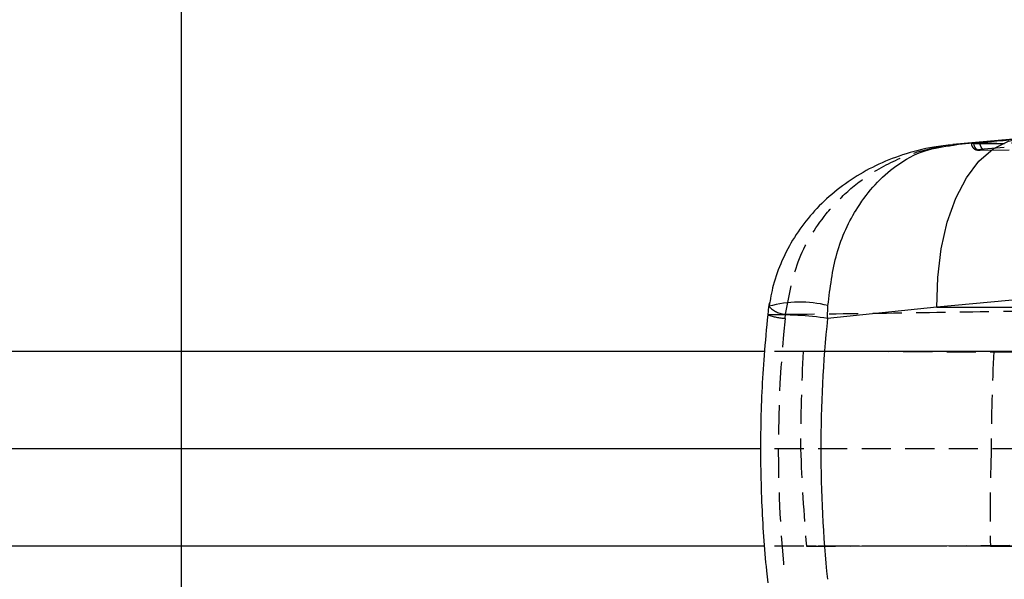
# Model space of a CAD drawing. Extents: x 31 to 398, y 20 to 294.
# Tile 5 of 12: x 174 to 217, y 119 to 144. Entities that reach past the tile are written whole.
import ezdxf

# ---------------------------------------------------------------- set-up
doc = ezdxf.new("R2010")
doc.units = 0
doc.linetypes.add('HIDDEN', pattern=[1.905, 1.27, -0.635])
doc.layers.get('0').update_dxf_attribs({"linetype": 'CONTINUOUS'})
doc.styles.add('SLDTEXTSTYLE0', font='TXT', dxfattribs={"width": 0.75})
doc.dimstyles.new('SLDDIMSTYLE3', dxfattribs={"dimtxt": 3.5, "dimasz": 3.302, "dimexe": 0, "dimexo": 0.0625, "dimgap": 0.875, "dimtad": 1, "dimrnd": 1e-09, "dimzin": 12, "dimtxsty": 'SLDTEXTSTYLE0', "dimsah": 1, "dimcen": 0.09, "dimazin": 3, "dimtfac": 1, "dimtofl": 0, "dimtmove": 0, "dimatfit": 3, "dimtolj": 1, "dimtzin": 12})

# ---------------------------------------------------------------- blocks, each defined once
blk = doc.blocks.new('_D_7')
at = {"color": 179, "linetype": 'CONTINUOUS'}
for p, q in [((181.184, 152.585), (181.184, 166.593)), ((139.937, 152.585), (182.184, 152.585)), ((181.184, 152.585), (181.184, 97.584)), ((139.937, 97.584), (182.184, 97.584))]:
    blk.add_line(p, q, dxfattribs=at)
for points in [[(181.184, 152.585), (180.676, 149.283), (181.692, 149.283)], [(181.184, 97.584), (181.692, 100.886), (180.676, 100.886)]]:
    blk.add_solid(points, dxfattribs=at)
at = {"color": 179, "linetype": 'CONTINUOUS', "insert": (176.672, 158.577, -11.205), "char_height": 3.5, "attachment_point": 1, "rotation": 90, "style": 'SLDTEXTSTYLE0'}
blk.add_mtext('55', dxfattribs=at)

msp = doc.modelspace()

# ---------------------------------------------------------------- linework, layer by layer
at = {"color": 7, "linetype": 'HIDDEN'}
for p, q in [((258.90497, 142.096042), (216.274365, 138.177884)), ((215.160741, 138.400623), (218.055821, 138.663283)), ((215.828179, 138.424409), (215.737878, 138.426472)), ((216.113253, 138.145149), (222.848481, 138.232358)), ((207.586176, 130.787655), (207.607812, 130.964986)), ((271.26295, 129.334718), (206.68102, 129.334718)), ((274.97556, 129.012408), (208.375028, 129.346271)), ((216.711513, 129.346271), (208.375028, 129.346271)), ((216.711513, 129.346271), (293.886146, 128.955484)), ((271.26295, 125.084718), (206.530361, 125.084718)), ((208.521954, 120.823155), (275.667435, 121.159808)), ((216.560482, 120.823155), (293.901137, 121.214713)), ((271.26295, 120.834718), (206.69493, 120.834718)), ((216.560482, 120.823155), (208.521954, 120.823155))]:
    msp.add_line(p, q, dxfattribs=at)
at = {"color": 7, "linetype": 'CONTINUOUS'}
for p, q in [((217.894628, 138.655604), (214.916772, 138.385998)), ((255.037061, 135.020941), (214.22024, 131.275032)), ((209.440081, 130.787655), (209.460228, 131.349724)), ((214.22024, 131.275032), (209.440081, 130.787655)), ((214.22024, 131.275032), (257.713354, 131.275032)), ((206.68102, 129.334718), (163.961763, 129.334718)), ((206.530361, 125.084718), (163.961763, 125.084718)), ((206.69493, 120.834718), (163.961763, 120.834718))]:
    msp.add_line(p, q, dxfattribs=at)
at = {"color": 8, "linetype": 'CONTINUOUS', "flags": 128}
msp.add_lwpolyline([(214.22024, 131.275032), (214.256919, 132.578881), (214.410192, 133.829039), (214.675984, 134.992136), (215.047187, 136.03713), (215.513899, 136.936127), (216.063655, 137.665132), (216.6818, 138.204687), (217.351816, 138.540391), (217.893771, 138.654299)], dxfattribs=at)
at = {"color": 8, "linetype": 'CONTINUOUS'}
for centre, radius, start, end in [((208.230745, 126.376236), 5.123204, 76.1144498, 105.3367997), ((207.168446, 114.75761), 16.190204, 81.9342575, 91.2030089)]:
    msp.add_arc(centre, radius, start, end, dxfattribs=at)
at = {"color": 7, "linetype": 'HIDDEN'}
for centre, radius, start, end in [((207.675155, 132.042395), 1.079512, 222.2196286, 266.4234384), ((207.757333, 133.526968), 2.744654, 250.2203844, 266.4246963)]:
    msp.add_arc(centre, radius, start, end, dxfattribs=at)
for centre, major_axis, ratio, start_param, end_param in [((300.055314, 125.064924), (92.768829, 0), 0.768070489, 3.061190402, 3.22143685), ((270.283194, 125.064924), (0, 71.253), 0.870422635, 1.510673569, 1.570518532), ((277.999056, 125.064924), (0, 71.253), 0.861696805, 1.510673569, 1.570518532), ((270.283886, 125.064924), (-10.04599, 70.719741), 0.866121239, 1.448098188, 1.5079423), ((277.998364, 125.064924), (9.484009, 70.787175), 0.857679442, 1.68492792, 1.744772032)]:
    msp.add_ellipse(centre, major_axis=major_axis, ratio=ratio, start_param=start_param, end_param=end_param, dxfattribs=at)
at = {"color": 7, "linetype": 'CONTINUOUS'}
msp.add_ellipse((300.055314, 125.064924), major_axis=(90.908917, 0), ratio=0.783784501, start_param=3.061190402, end_param=3.22143685, dxfattribs=at)
at = {"color": 7, "linetype": 'HIDDEN'}
for points, knots in [([(216.091334, 138.477843), (216.26264, 138.4933), (217.119168, 138.570583), (220.716577, 138.895706), (234.753989, 140.17087), (248.106477, 141.406269), (258.71805, 142.388073)], [0, 0, 0, 0, 0.012056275, 0.060281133, 0.253180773, 1, 1, 1, 1]), ([(207.607812, 130.964986), (207.746837, 131.747524), (208.028977, 133.335627), (209.137737, 135.151341), (210.374227, 136.441608), (211.671077, 137.378466), (213.272766, 138.102837), (214.513131, 138.349892), (215.154766, 138.400155), (215.160741, 138.400623)], [0, 0, 0, 0, 0.202937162, 0.411845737, 0.537831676, 0.667922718, 0.82901726, 0.998407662, 1, 1, 1, 1]), ([(214.920855, 138.355564), (214.995601, 138.375952), (215.074826, 138.39756), (215.156145, 138.400459), (215.160741, 138.400623)], [0, 0, 0, 0, 0.94347238, 1, 1, 1, 1]), ([(222.894161, 138.490437), (221.612971, 138.473956), (219.037878, 138.440832), (216.457367, 138.41407), (215.160741, 138.400623)], [0, 0, 0, 0, 0.497531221, 1, 1, 1, 1]), ([(215.72896, 138.429606), (215.732804, 138.397407), (215.740356, 138.334148), (215.789883, 138.257693), (215.84732, 138.203988), (215.904415, 138.171802), (215.95406, 138.155286), (215.991106, 138.148451), (216.020788, 138.145463), (216.052552, 138.144005), (216.07998, 138.144415), (216.096952, 138.144669)], [0, 0, 0, 0, 0.153078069, 0.30074028, 0.423215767, 0.527639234, 0.614420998, 0.681192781, 0.742969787, 0.840962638, 1, 1, 1, 1]), ([(215.736187, 138.431035), (215.733739, 138.432258), (215.726087, 138.436082), (215.80911, 138.448807), (215.943387, 138.464123), (216.05327, 138.474313), (216.091103, 138.477822)], [0, 0, 0, 0, 0.156967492, 0.490643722, 0.82462871, 1, 1, 1, 1]), ([(215.828164, 138.424409), (215.829519, 138.411702), (215.833084, 138.378246), (215.848211, 138.325956), (215.875256, 138.271069), (215.911622, 138.223727), (215.955556, 138.185818), (216.005247, 138.15928), (216.058663, 138.144054), (216.095056, 138.144784), (216.113253, 138.145149)], [0, 0, 0, 0, 0.0804497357, 0.2118116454, 0.3431751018, 0.4745463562, 0.6059057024, 0.7372689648, 0.8686270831, 1, 1, 1, 1]), ([(222.560941, 138.507724), (222.473643, 138.5065), (221.983168, 138.499625), (219.739851, 138.469078), (217.582258, 138.44444), (215.828179, 138.42441)], [0, 0, 0, 0, 0.038918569, 0.218660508, 1, 1, 1, 1]), ([(216.091103, 138.477822), (216.096188, 138.439082), (216.106516, 138.360404), (216.1506, 138.260714), (216.209455, 138.190655), (216.252927, 138.182159), (216.274663, 138.177911)], [0, 0, 0, 0, 0.244327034, 0.496214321, 0.74810547, 1, 1, 1, 1]), ([(216.274365, 138.177884), (216.244975, 138.175128), (216.171904, 138.168275), (216.088439, 138.158412), (216.043978, 138.150074), (216.051367, 138.145305), (216.093705, 138.145198), (216.113246, 138.145148)], [0, 0, 0, 0, 0.148700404, 0.369718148, 0.590403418, 0.810952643, 1, 1, 1, 1]), ([(207.607812, 130.964986), (209.286731, 130.985518), (212.646957, 131.026612), (216.008193, 131.081359), (217.690005, 131.108751)], [0, 0, 0, 0, 0.499644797, 1, 1, 1, 1])]:
    msp.add_open_spline(points, degree=3, knots=knots, dxfattribs=at)
at = {"color": 7, "linetype": 'CONTINUOUS'}
for points, knots in [([(214.916839, 138.372756), (214.641161, 138.345885), (213.895159, 138.27317), (212.756799, 137.974126), (211.541244, 137.488566), (210.463486, 136.87434), (209.49968, 136.136563), (208.665608, 135.288465), (207.968977, 134.345355), (207.428079, 133.322146), (207.052464, 132.307383), (206.939402, 131.624539), (206.888824, 131.319067)], [0, 0, 0, 0, 0.072183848, 0.195333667, 0.305230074, 0.412617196, 0.517264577, 0.620033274, 0.72084373, 0.820697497, 0.919788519, 1, 1, 1, 1]), ([(206.898629, 131.467103), (206.875045, 131.329926), (206.844906, 131.154616), (206.83622, 130.977122), (206.83433, 130.938514)], [0, 0, 0, 0, 0.782480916, 1, 1, 1, 1]), ([(206.828534, 130.944273), (206.770575, 130.35388), (206.608311, 128.700991), (206.489278, 125.973839), (206.527994, 122.82672), (206.683274, 120.578489), (206.806112, 119.399432), (206.824153, 119.226274)], [0, 0, 0, 0, 0.151613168, 0.424462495, 0.697003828, 0.955501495, 1, 1, 1, 1])]:
    msp.add_open_spline(points, degree=3, knots=knots, dxfattribs=at)
at = {"color": 8, "linetype": 'CONTINUOUS'}
msp.add_open_spline([(209.460228, 131.349724), (209.554988, 132.123124), (209.747297, 133.692681), (210.572894, 135.448752), (211.50484, 136.67771), (212.489645, 137.542631), (213.638439, 138.182168), (214.510878, 138.300131), (214.920855, 138.355564)], degree=3, knots=[0, 0, 0, 0, 0.208819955, 0.423784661, 0.553422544, 0.687284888, 0.85304902, 1, 1, 1, 1], dxfattribs=at)

# ---------------------------------------------------------------- dimensions: what is measured, and where the dimension line sits
at = {"color": 179, "linetype": 'CONTINUOUS'}
dim = msp.add_linear_dim(base=(181.183871, 97.584456), p1=(138.937464, 152.584979), p2=(138.937464, 97.584456), angle=90, dimstyle='SLDDIMSTYLE3', dxfattribs=at)
dim.commit()
dim.dimension.update_dxf_attribs({"geometry": '_D_7', "text_midpoint": (181.183871, 162.584979), "dimtype": 160})

doc.saveas('drawing.dxf')
